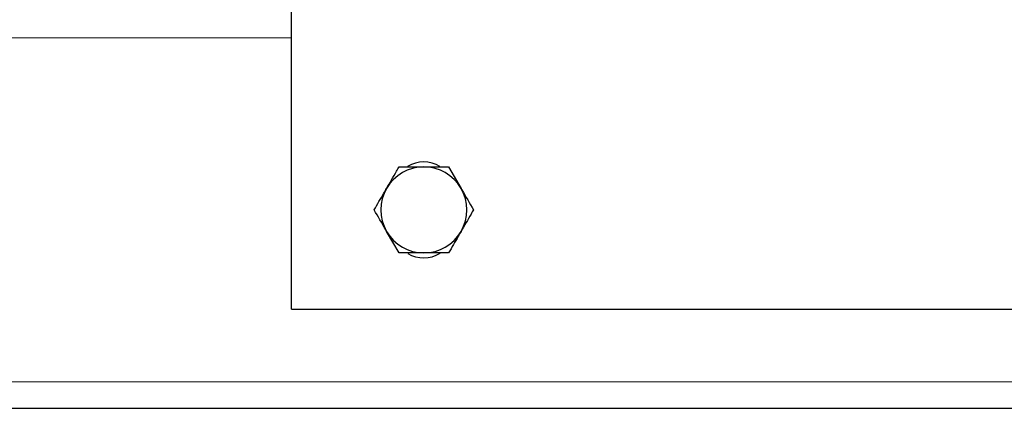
# Model space of a CAD drawing. Header units: millimetres. Extents: x 19 to 255, y 64 to 156.
# Tile 22 of 76: x 99.95 to 102.93, y 65.94 to 67.12. Entities that reach past the tile are written whole.
import ezdxf

# ---------------------------------------------------------------- set-up
doc = ezdxf.new("R2010")
doc.units = ezdxf.units.MM
doc.linetypes.add('PHANTOM', pattern=[12.7, 6.35, -1.27, 1.27, -1.27, 1.27, -1.27])

msp = doc.modelspace()

# ---------------------------------------------------------------- linework, layer by layer
at = {"color": 7, "linetype": 'Continuous', "lineweight": 25}
for p, q in [((100.7706, 66.2423), (100.7706, 68.3423)), ((101.0956, 66.6723), (101.1706, 66.6723)), ((101.2457, 66.6723), (101.2832, 66.6073)), ((101.0956, 66.4123), (101.058, 66.4773)), ((101.2457, 66.4123), (101.1706, 66.4123)), ((100.7706, 66.2423), (104.3706, 66.2423)), ((98.8106, 65.9423), (125.3006, 65.9423))]:
    msp.add_line(p, q, dxfattribs=at)
at = {"color": 8, "linetype": 'PHANTOM', "lineweight": 18}
for p, q in [((98.8106, 67.0623), (100.7706, 67.0623)), ((98.8106, 66.0223), (125.3006, 66.0223))]:
    msp.add_line(p, q, dxfattribs=at)
at = {"color": 7, "linetype": 'Continuous', "lineweight": 25}
for centre, radius, start, end in [((101.1706, 66.5423), 0.13, 90, 150), ((101.1706, 66.5923), 0.095, 59.1662, 121.1996), ((101.1706, 66.5423), 0.13, 30, 90), ((101.1706, 66.5423), 0.13, 150, 210), ((101.1706, 66.5423), 0.13, 330, 30), ((101.1706, 66.5423), 0.13, 210, 270), ((101.1706, 66.5423), 0.13, 270, 330), ((101.1706, 66.4923), 0.095, 239.1662, 301.1996)]:
    msp.add_arc(centre, radius, start, end, dxfattribs=at)
for points, knots in [([(101.058, 66.6073), (101.0682, 66.6249), (101.0809, 66.6469), (101.0931, 66.6681), (101.0956, 66.6723)], [0, 0, 0, 0, 0.798787, 1, 1, 1, 1]), ([(101.1706, 66.6723), (101.1724, 66.6723), (101.1977, 66.6723), (101.2226, 66.6723), (101.2457, 66.6723)], [0, 0, 0, 0, 0.070215, 1, 1, 1, 1]), ([(101.0205, 66.5423), (101.0301, 66.559), (101.0425, 66.5804), (101.0552, 66.6024), (101.058, 66.6073)], [0, 0, 0, 0, 0.775831, 1, 1, 1, 1]), ([(101.2832, 66.6073), (101.2841, 66.6058), (101.2968, 66.5838), (101.3092, 66.5623), (101.3207, 66.5423)], [0, 0, 0, 0, 0.070215, 1, 1, 1, 1]), ([(101.058, 66.4773), (101.0572, 66.4789), (101.0445, 66.5008), (101.0321, 66.5223), (101.0205, 66.5423)], [0, 0, 0, 0, 0.070215, 1, 1, 1, 1]), ([(101.3207, 66.5423), (101.3183, 66.5381), (101.3061, 66.5169), (101.2934, 66.4949), (101.2832, 66.4773)], [0, 0, 0, 0, 0.201215, 1, 1, 1, 1]), ([(101.2832, 66.4773), (101.2804, 66.4724), (101.2677, 66.4504), (101.2553, 66.429), (101.2457, 66.4123)], [0, 0, 0, 0, 0.2241686, 1, 1, 1, 1]), ([(101.1706, 66.4123), (101.1688, 66.4123), (101.1435, 66.4123), (101.1187, 66.4123), (101.0956, 66.4123)], [0, 0, 0, 0, 0.0702149, 1, 1, 1, 1])]:
    msp.add_open_spline(points, degree=3, knots=knots, dxfattribs=at)

doc.saveas('drawing.dxf')
